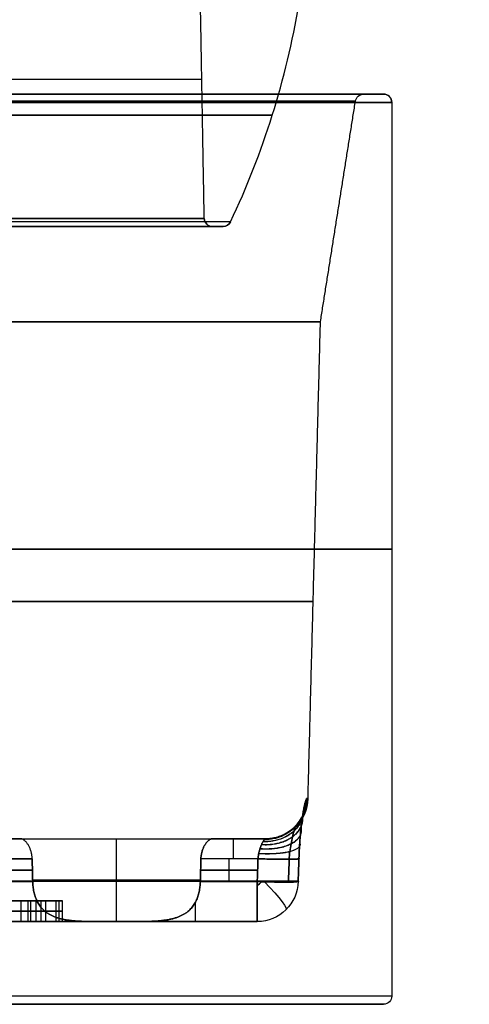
# Model space of a CAD drawing. Header units: centimetres. Extents: x -10 to 8.9, y -29.1 to -8.
# Tile 244 of 256: x 6.6 to 7.7, y -12.6 to -10.3. Entities that reach past the tile are written whole.
import ezdxf

# ---------------------------------------------------------------- set-up
doc = ezdxf.new("R2010")
doc.units = ezdxf.units.CM
doc.layers.add('Default', color=7, linetype='Continuous', true_color=0x000000)

msp = doc.modelspace()

# ---------------------------------------------------------------- linework, layer by layer
at = {"layer": 'Default'}
for p, q in [((7.495, -10.435, 3.45), (7.4469, -10.435, 3.45)), ((7.0819, -10.755, 3.45), (7.1074, -10.755, 3.45)), ((6.2914, -12.235, 3.45), (7.2126, -12.235, 3.45)), ((6.7533, -12.235, 3.2195), (6.7533, -12.235, 3.6805)), ((6.85, -12.435, 3.2), (6.85, -12.235, 3.2)), ((6.85, -12.435, 3.7), (6.85, -12.235, 3.7)), ((7.1221, -12.3385, 3.5966), (7.1221, -12.2833, 3.5947)), ((7.1221, -12.3385, 3.3034), (7.1221, -12.2833, 3.3053)), ((6.6468, -12.3109, 3.3043), (6.2959, -12.3109, 3.3043)), ((6.2959, -12.3109, 3.5957), (6.6468, -12.3109, 3.5957)), ((7.0532, -12.3109, 3.5957), (7.1908, -12.3109, 3.5957)), ((7.1908, -12.3109, 3.3043), (7.0532, -12.3109, 3.3043)), ((6.581, -12.385, 2.7475), (6.6402, -12.385, 2.7475)), ((6.6368, -12.435, 2.6761), (6.6368, -12.385, 2.6761)), ((6.6428, -12.435, 2.6908), (6.6428, -12.385, 2.6908)), ((6.6789, -12.435, 2.6683), (6.6789, -12.385, 2.6683)), ((6.7112, -12.435, 2.685), (6.7112, -12.385, 2.685)), ((6.6668, -12.41, 2.6942), (6.4906, -12.41, 2.8037)), ((6.5071, -12.41, 2.8302), (6.7195, -12.41, 2.6983)), ((6.6187, -12.41, 2.6873), (6.6668, -12.41, 2.6942)), ((6.6549, -12.41, 2.6648), (6.6187, -12.41, 2.6873)), ((6.703, -12.41, 2.6717), (6.6549, -12.41, 2.6648)), ((6.7195, -12.41, 2.6983), (6.703, -12.41, 2.6717)), ((6.8997, -12.435, 2.4567), (6.3148, -12.435, 2.4567)), ((6.8997, -12.435, 4.4433), (6.4875, -12.435, 4.4433))]:
    msp.add_line(p, q, dxfattribs=at)
for centre, radius, start, end in [((5.318, -9.8874, 3.45), 2, 334.654, 350.5238), ((7.495, -10.455, 3.45), 0.02, 0, 90), ((7.0819, -10.735, 3.45), 0.02, 181, 270), ((7.1074, -10.735, 3.45), 0.02, 270, 334.654)]:
    msp.add_arc(centre, radius, start, end, dxfattribs=at)
at = {"layer": 'Default', "extrusion": (0, -1, 0)}
for centre, radius, start, end in [((5.45, 3.45, 10.3987), 1.606, 180, 0), ((5.45, 3.45, 10.435), 2.045, 0, 180), ((5.45, 3.45, 10.435), 2.045, 180, 0), ((5.45, 3.45, 10.435), 1.9969, 180, 0), ((5.45, 3.45, 10.455), 2.065, 180, 0), ((5.45, 3.45, 10.455), 2.065, 0, 180), ((5.45, 3.45, 10.4519), 1.9772, 180, 0), ((5.45, 3.45, 10.4519), 1.9772, 0, 180), ((5.45, 3.45, 10.7436), 1.6755, 0, 180), ((5.45, 3.45, 10.755), 1.6574, 0, 180), ((5.45, 3.45, 10.755), 1.6574, 180, 0), ((5.45, 3.45, 10.755), 1.6574, 180, 360), ((5.45, 3.45, 10.755), 1.6319, 0, 180), ((5.45, 3.45, 10.755), 1.6319, 180, 0), ((5.45, 3.45, 10.755), 1.6319, 180, 0), ((5.45, 3.45, 10.985), 1.8927, 0, 180), ((5.45, 3.45, 10.985), 1.8927, 275.0355, 0), ((5.45, 3.45, 11.535), 2.065, 0, 180), ((5.45, 3.45, 11.535), 2.065, 270, 0), ((6.85, 3.45, 12.235), 0.25, 202.2671, 337.7329), ((5.45, 3.45, 12.435), 1.7574, 8.0656, 81.9344), ((5.45, 3.45, 12.435), 1.7574, 278.0656, 351.9344), ((5.45, 3.45, 12.435), 1.7574, 8.0656, 81.9344), ((5.45, 3.45, 12.435), 1.7574, 278.0656, 351.9344), ((5.45, 3.45, 12.615), 2.065, 0, 180), ((5.45, 3.45, 12.635), 2.045, 295.1907, 180.4286)]:
    msp.add_arc(centre, radius, start, end, dxfattribs=at)
at = {"layer": 'Default', "extrusion": (0, 1, 0)}
for centre, radius, start, end in [((-5.45, 3.45, -10.435), 1.9969, 180, 0), ((-5.45, 3.45, -10.435), 1.9969, 0, 180), ((-5.45, 3.45, -10.7436), 1.6755, 180, 0), ((-5.45, 3.45, -10.7353), 1.6119, 0, 180), ((-5.45, 3.45, -10.7353), 1.6119, 180, 0), ((-5.45, 3.45, -11.6613), 1.875, 0, 180), ((-5.45, 3.45, -11.6613), 1.875, 180, 0), ((-5.45, 3.45, -12.1376), 1.8626, 176.9191, 180), ((-6.85, 3.45, -12.235), 0.25, 22.2671, 157.7329), ((-5.4498, 3.45, -12.235), 1.7628, 176.9195, 183.0805), ((-5.45, 3.45, -12.3376), 1.8573, 98.0656, 171.9344), ((-5.45, 3.45, -12.3376), 1.8573, 188.0656, 261.9344), ((-6.85, 3.45, -12.335), 0.25, 215.8759, 324.1241), ((-6.85, 3.45, -12.335), 0.25, 35.8759, 144.1241), ((-6.85, 3.45, -12.435), 0.25, 260.4965, 279.5035), ((-6.85, 3.45, -12.435), 0.25, 80.4965, 99.5035), ((-5.45, 3.45, -12.635), 2.045, 359.5714, 244.8093), ((-5.45, 3.45, -12.615), 2.065, 180, 244.8093)]:
    msp.add_arc(centre, radius, start, end, dxfattribs=at)
at = {"layer": 'Default', "extrusion": (-0.008296, 0, -0.999966)}
msp.add_arc((-7.4181, -10.455, -3.4951), 0.02, 9, 90, dxfattribs=at)
at = {"layer": 'Default', "extrusion": (0, 0, -1)}
msp.add_arc((-7.4469, -10.455, -3.45), 0.02, 9, 90, dxfattribs=at)
at = {"layer": 'Default', "extrusion": (0.011051, 0, -0.999939)}
msp.add_arc((-7.5328, -10.455, -3.3896), 0.02, 90, 180, dxfattribs=at)
at = {"layer": 'Default', "extrusion": (0.007335, 0, -0.999973)}
msp.add_arc((-7.107, -10.735, -3.4099), 0.02, 270, 359, dxfattribs=at)
at = {"layer": 'Default', "extrusion": (0.004493, 0, -0.99999)}
msp.add_arc((-7.1228, -10.735, -3.4255), 0.02, 205.346, 270, dxfattribs=at)
at = {"layer": 'Default', "extrusion": (0.053745, 7.95634e-08, 0.998555)}
msp.add_arc((-12.135, -7.0193, 3.7379), 0.1, 180.0003, 268.4999, dxfattribs=at)
at = {"layer": 'Default', "extrusion": (0.053746, -1.70886e-06, -0.998555)}
msp.add_arc((-12.1348, 7.3905, -3.1521), 0.1, 91.4982, 179.9978, dxfattribs=at)
at = {"layer": 'Default', "extrusion": (0.008238, 0, -0.999966)}
msp.add_arc((-7.2408, -12.135, -3.405), 0.1, 181.5, 269.9996, dxfattribs=at)
at = {"layer": 'Default', "extrusion": (-1.55274e-06, 1, -4.64394e-29)}
msp.add_arc((-5.45, 3.45, -12.1376), 1.8626, 180, 183.0809, dxfattribs=at)
at = {"layer": 'Default', "extrusion": (1, 0, 0)}
for centre, radius, start, end in [((-12.285, 3.5447, 7.132), 0.05, 0, 88), ((-12.335, 3.6966, 7.0406), 0.1, 180, 238.0078)]:
    msp.add_arc(centre, radius, start, end, dxfattribs=at)
at = {"layer": 'Default', "extrusion": (-1, 0, 0)}
for centre, radius, start, end in [((12.285, 3.3553, -7.132), 0.05, 180, 268), ((12.335, 3.6966, -7.19), 0.1, 272, 0), ((12.335, 3.2034, -7.19), 0.1, 0, 88), ((12.335, 3.2034, -7.0406), 0.1, 0, 58.0078)]:
    msp.add_arc(centre, radius, start, end, dxfattribs=at)
at = {"layer": 'Default', "extrusion": (0.031313, 0.998901, -0.034882)}
msp.add_arc((-7.5729, 3.2721, -12.1699), 0.1, 172.0024, 269.9375, dxfattribs=at)
at = {"layer": 'Default', "extrusion": (0.031313, 0.998901, 0.034882)}
msp.add_arc((-7.5729, 3.6237, -11.9293), 0.1, 90.0624, 187.9976, dxfattribs=at)
at = {"layer": 'Default', "extrusion": (0.031362, 0.998899, -0.034882)}
msp.add_arc((-7.5735, 3.2721, -12.2249), 0.1, 171.9322, 269.9373, dxfattribs=at)
at = {"layer": 'Default', "extrusion": (0.140307, 1.37377e-10, -0.990108)}
msp.add_arc((-12.335, 7.6375, -2.6512), 0.1, 91.5, 180, dxfattribs=at)
at = {"layer": 'Default', "extrusion": (-0.140307, 4.96602e-12, -0.990108)}
msp.add_arc((12.335, -6.6694, -4.1805), 0.1, 271.5, 360, dxfattribs=at)
at = {"layer": 'Default', "extrusion": (0.031362, 0.998899, 0.034882)}
msp.add_arc((-7.5735, 3.6237, -11.9842), 0.1, 90.0627, 188.0678, dxfattribs=at)
at = {"layer": 'Default', "extrusion": (-0.690888, 0.716302, -0.097905)}
msp.add_arc((3.3882, 2.3209, -14.165), 0.1, 267.3186, 275.3914, dxfattribs=at)
at = {"layer": 'Default', "extrusion": (-0.690888, 0.716302, 0.097905)}
msp.add_arc((3.3882, 4.5459, -13.4894), 0.1, 84.6086, 92.6814, dxfattribs=at)
at = {"layer": 'Default', "extrusion": (-0.709216, -0.69779, -0.100502)}
msp.add_arc((13.8353, 4.0322, 3.1365), 0.1, 278.8456, 5.6472, dxfattribs=at)
at = {"layer": 'Default', "extrusion": (0.709216, 0.69779, -0.100502)}
msp.add_arc((-13.8353, 2.8329, -3.8299), 0.1, 98.8456, 185.6472, dxfattribs=at)
at = {"layer": 'Default', "extrusion": (0.00748, 0, -0.999972)}
msp.add_arc((-7.5207, -12.615, -3.4091), 0.02, 180, 270, dxfattribs=at)
at = {"layer": 'Default'}
for points, degree in [([(7.0619, -10.7353, 3.45), (7.056, -10.3987, 3.45), (7.0501, -10.062, 3.45)], 2), ([(7.3427, -10.985, 3.45), (7.385, -10.7184, 3.45), (7.4272, -10.4519, 3.45)], 2), ([(7.515, -10.455, 3.45), (7.515, -11.535, 3.45), (7.515, -12.615, 3.45)], 2), ([(7.3126, -12.1376, 3.45), (7.3277, -11.5613, 3.45), (7.3427, -10.985, 3.45)], 2), ([(7.2907, -12.2824, 3.7085), (7.2908, -12.2793, 3.7084), (7.291, -12.2732, 3.708), (7.2914, -12.264, 3.7068), (7.2919, -12.2549, 3.7049), (7.2925, -12.2459, 3.7025), (7.2932, -12.237, 3.6995), (7.2939, -12.2283, 3.6958), (7.2946, -12.2199, 3.6916), (7.2955, -12.2116, 3.6869), (7.2964, -12.2036, 3.6815), (7.2973, -12.1959, 3.6757), (7.2983, -12.1885, 3.6692), (7.2993, -12.1815, 3.6623), (7.3003, -12.1749, 3.6548), (7.3013, -12.1687, 3.6469), (7.3023, -12.163, 3.6386), (7.3033, -12.1578, 3.6298), (7.3043, -12.1532, 3.6207), (7.3053, -12.1491, 3.6113), (7.3062, -12.1456, 3.6015), (7.307, -12.1427, 3.5915), (7.3079, -12.1405, 3.5814), (7.3086, -12.1388, 3.571), (7.3093, -12.1378, 3.5606), (7.3097, -12.1376, 3.5536), (7.3099, -12.1376, 3.5501)], 3), ([(7.3099, -12.1376, 3.3499), (7.3097, -12.1376, 3.3465), (7.3093, -12.1378, 3.3396), (7.3086, -12.1388, 3.3293), (7.3079, -12.1404, 3.3191), (7.3071, -12.1426, 3.309), (7.3062, -12.1454, 3.299), (7.3053, -12.1489, 3.2892), (7.3044, -12.153, 3.2798), (7.3034, -12.1576, 3.2706), (7.3024, -12.1628, 3.2618), (7.3014, -12.1685, 3.2534), (7.3003, -12.1746, 3.2455), (7.2993, -12.1812, 3.238), (7.2983, -12.1882, 3.231), (7.2973, -12.1956, 3.2246), (7.2964, -12.2033, 3.2187), (7.2955, -12.2113, 3.2133), (7.2947, -12.2197, 3.2085), (7.2939, -12.2282, 3.2042), (7.2932, -12.2369, 3.2006), (7.2925, -12.2458, 3.1975), (7.2919, -12.2548, 3.1951), (7.2914, -12.264, 3.1932), (7.291, -12.2732, 3.192), (7.2908, -12.2793, 3.1916), (7.2907, -12.2824, 3.1915)], 3), ([(6.6186, -12.235, 3.3553), (6.455, -12.235, 3.3553), (6.2914, -12.235, 3.3553)], 2), ([(6.2914, -12.235, 3.5447), (6.455, -12.235, 3.5447), (6.6186, -12.235, 3.5447)], 2), ([(6.6461, -12.2833, 3.3053), (6.6461, -12.2821, 3.3053), (6.646, -12.2797, 3.3055), (6.6456, -12.2761, 3.306), (6.6451, -12.2725, 3.3068), (6.6443, -12.269, 3.3079), (6.6434, -12.2654, 3.3092), (6.6423, -12.262, 3.3108), (6.641, -12.2585, 3.3128), (6.6396, -12.2552, 3.315), (6.6379, -12.2521, 3.3176), (6.6362, -12.249, 3.3205), (6.6343, -12.2462, 3.3236), (6.6323, -12.2437, 3.327), (6.6303, -12.2414, 3.3307), (6.6283, -12.2394, 3.3345), (6.6262, -12.2378, 3.3385), (6.6242, -12.2366, 3.3426), (6.6223, -12.2357, 3.3469), (6.6204, -12.2351, 3.3511), (6.6192, -12.235, 3.3539), (6.6186, -12.235, 3.3553)], 3), ([(6.6461, -12.2833, 3.5947), (6.6461, -12.2821, 3.5947), (6.646, -12.2797, 3.5945), (6.6456, -12.2761, 3.594), (6.6451, -12.2725, 3.5932), (6.6443, -12.269, 3.5921), (6.6434, -12.2654, 3.5908), (6.6423, -12.262, 3.5892), (6.641, -12.2585, 3.5872), (6.6396, -12.2552, 3.585), (6.6379, -12.2521, 3.5824), (6.6362, -12.249, 3.5795), (6.6343, -12.2462, 3.5764), (6.6323, -12.2437, 3.573), (6.6303, -12.2414, 3.5693), (6.6283, -12.2394, 3.5655), (6.6262, -12.2378, 3.5615), (6.6242, -12.2366, 3.5574), (6.6223, -12.2357, 3.5531), (6.6204, -12.2351, 3.5489), (6.6192, -12.235, 3.5461), (6.6186, -12.235, 3.5447)], 3), ([(7.0814, -12.235, 3.3553), (7.0808, -12.235, 3.3539), (7.0796, -12.2351, 3.3511), (7.0777, -12.2357, 3.3469), (7.0758, -12.2366, 3.3426), (7.0738, -12.2378, 3.3385), (7.0717, -12.2394, 3.3345), (7.0697, -12.2414, 3.3307), (7.0677, -12.2437, 3.327), (7.0657, -12.2462, 3.3236), (7.0638, -12.249, 3.3205), (7.0621, -12.2521, 3.3176), (7.0604, -12.2552, 3.315), (7.059, -12.2585, 3.3128), (7.0577, -12.262, 3.3108), (7.0566, -12.2654, 3.3092), (7.0557, -12.269, 3.3079), (7.0549, -12.2725, 3.3068), (7.0544, -12.2761, 3.306), (7.054, -12.2797, 3.3055), (7.0539, -12.2821, 3.3053), (7.0539, -12.2833, 3.3053)], 3), ([(7.0539, -12.2833, 3.5947), (7.0539, -12.2821, 3.5947), (7.054, -12.2797, 3.5945), (7.0544, -12.2761, 3.594), (7.0549, -12.2725, 3.5932), (7.0557, -12.269, 3.5921), (7.0566, -12.2654, 3.5908), (7.0577, -12.262, 3.5892), (7.059, -12.2585, 3.5872), (7.0604, -12.2552, 3.585), (7.0621, -12.2521, 3.5824), (7.0638, -12.249, 3.5795), (7.0657, -12.2462, 3.5764), (7.0677, -12.2437, 3.573), (7.0697, -12.2414, 3.5693), (7.0717, -12.2394, 3.5655), (7.0738, -12.2378, 3.5615), (7.0758, -12.2366, 3.5574), (7.0777, -12.2357, 3.5531), (7.0796, -12.2351, 3.5489), (7.0808, -12.235, 3.5461), (7.0814, -12.235, 3.5447)], 3), ([(7.21, -12.235, 3.3553), (7.1457, -12.235, 3.3553), (7.0814, -12.235, 3.3553)], 2), ([(7.0814, -12.235, 3.5447), (7.1457, -12.235, 3.5447), (7.21, -12.235, 3.5447)], 2), ([(7.1917, -12.2833, 3.5947), (7.1918, -12.282, 3.5947), (7.1921, -12.2794, 3.5945), (7.1927, -12.2756, 3.5939), (7.1933, -12.2718, 3.593), (7.1941, -12.268, 3.5918), (7.195, -12.2643, 3.5903), (7.196, -12.2607, 3.5885), (7.1971, -12.2572, 3.5863), (7.1983, -12.2539, 3.5839), (7.1995, -12.2507, 3.5812), (7.2007, -12.2478, 3.5782), (7.202, -12.2451, 3.575), (7.2033, -12.2428, 3.5716), (7.2045, -12.2407, 3.568), (7.2056, -12.2389, 3.5643), (7.2067, -12.2375, 3.5605), (7.2077, -12.2364, 3.5566), (7.2086, -12.2356, 3.5526), (7.2094, -12.2351, 3.5487), (7.2098, -12.235, 3.546), (7.21, -12.235, 3.5447)], 3), ([(7.21, -12.235, 3.3553), (7.2098, -12.235, 3.354), (7.2094, -12.2351, 3.3513), (7.2086, -12.2356, 3.3474), (7.2077, -12.2364, 3.3434), (7.2067, -12.2375, 3.3395), (7.2056, -12.2389, 3.3357), (7.2045, -12.2407, 3.332), (7.2032, -12.2428, 3.3284), (7.202, -12.2452, 3.325), (7.2007, -12.2478, 3.3218), (7.1995, -12.2507, 3.3188), (7.1983, -12.2539, 3.3161), (7.1971, -12.2572, 3.3137), (7.196, -12.2607, 3.3115), (7.195, -12.2643, 3.3097), (7.1941, -12.268, 3.3082), (7.1933, -12.2718, 3.307), (7.1927, -12.2756, 3.3061), (7.1921, -12.2794, 3.3055), (7.1918, -12.282, 3.3053), (7.1917, -12.2833, 3.3053)], 3), ([(6.6461, -12.2833, 3.3053), (6.4707, -12.2833, 3.3053), (6.2952, -12.2833, 3.3053)], 2), ([(6.2952, -12.2833, 3.5947), (6.4707, -12.2833, 3.5947), (6.6461, -12.2833, 3.5947)], 2), ([(6.6475, -12.3385, 3.3034), (6.6471, -12.3201, 3.304), (6.6466, -12.3017, 3.3047), (6.6461, -12.2833, 3.3053)], 3), ([(6.6461, -12.2833, 3.5947), (6.6466, -12.3017, 3.5953), (6.6471, -12.3201, 3.596), (6.6475, -12.3385, 3.5966)], 3), ([(7.0525, -12.3385, 3.5966), (7.0529, -12.3201, 3.596), (7.0534, -12.3017, 3.5953), (7.0539, -12.2833, 3.5947)], 3), ([(7.0539, -12.2833, 3.3053), (7.0534, -12.3017, 3.3047), (7.0529, -12.3201, 3.304), (7.0525, -12.3385, 3.3034)], 3), ([(7.1917, -12.2833, 3.5947), (7.1228, -12.2833, 3.5947), (7.0539, -12.2833, 3.5947)], 2), ([(7.1917, -12.2833, 3.3053), (7.1228, -12.2833, 3.3053), (7.0539, -12.2833, 3.3053)], 2), ([(7.19, -12.3385, 3.5966), (7.1902, -12.3324, 3.5964), (7.1906, -12.3201, 3.596), (7.1911, -12.3017, 3.5953), (7.1915, -12.2894, 3.5949), (7.1917, -12.2833, 3.5947)], 3), ([(7.1917, -12.2833, 3.3053), (7.1915, -12.2894, 3.3051), (7.1911, -12.3017, 3.3047), (7.1906, -12.3201, 3.304), (7.1902, -12.3324, 3.3036), (7.19, -12.3385, 3.3034)], 3), ([(7.2654, -12.3397, 3.6311), (7.266, -12.3212, 3.6304), (7.2666, -12.3028, 3.6298), (7.2671, -12.2844, 3.6292)], 3), ([(7.2671, -12.2844, 3.2708), (7.2666, -12.3028, 3.2702), (7.266, -12.3212, 3.2696), (7.2654, -12.3397, 3.2689)], 3), ([(7.2889, -12.3376, 3.7106), (7.2891, -12.3315, 3.7104), (7.2895, -12.3192, 3.7099), (7.2901, -12.3008, 3.7092), (7.2905, -12.2885, 3.7088), (7.2907, -12.2824, 3.7085)], 3), ([(7.2907, -12.2824, 3.1915), (7.2905, -12.2885, 3.1912), (7.2901, -12.3008, 3.1908), (7.2895, -12.3192, 3.1901), (7.2891, -12.3315, 3.1896), (7.2889, -12.3376, 3.1894)], 3), ([(6.6475, -12.3385, 3.3034), (6.4721, -12.3385, 3.3034), (6.2966, -12.3385, 3.3034)], 2), ([(6.2966, -12.3385, 3.5966), (6.4721, -12.3385, 3.5966), (6.6475, -12.3385, 3.5966)], 2), ([(6.8087, -12.435, 3.2034), (6.804, -12.435, 3.2042), (6.7947, -12.435, 3.2061), (6.781, -12.4348, 3.2096), (6.768, -12.4345, 3.2137), (6.7556, -12.4339, 3.2184), (6.7439, -12.433, 3.2235), (6.733, -12.4317, 3.2289), (6.7231, -12.4301, 3.2345), (6.7141, -12.4281, 3.2401), (6.7059, -12.4257, 3.2456), (6.6985, -12.423, 3.2511), (6.6918, -12.4199, 3.2563), (6.6858, -12.4165, 3.2615), (6.6803, -12.4128, 3.2663), (6.6755, -12.4088, 3.271), (6.6711, -12.4046, 3.2753), (6.6672, -12.4001, 3.2794), (6.6637, -12.3954, 3.2832), (6.6606, -12.3904, 3.2868), (6.6579, -12.3852, 3.29), (6.6555, -12.3799, 3.2929), (6.6535, -12.3743, 3.2954), (6.6518, -12.3686, 3.2977), (6.6503, -12.3628, 3.2996), (6.6492, -12.3568, 3.3011), (6.6483, -12.3508, 3.3022), (6.6478, -12.3447, 3.303), (6.6476, -12.3405, 3.3033), (6.6475, -12.3385, 3.3034)], 3), ([(6.6475, -12.3385, 3.5966), (6.6476, -12.3405, 3.5967), (6.6478, -12.3447, 3.597), (6.6483, -12.3508, 3.5978), (6.6492, -12.3568, 3.5989), (6.6503, -12.3628, 3.6004), (6.6518, -12.3686, 3.6023), (6.6535, -12.3743, 3.6046), (6.6555, -12.3799, 3.6071), (6.6579, -12.3852, 3.61), (6.6606, -12.3904, 3.6132), (6.6637, -12.3954, 3.6168), (6.6672, -12.4001, 3.6206), (6.6711, -12.4046, 3.6247), (6.6755, -12.4088, 3.629), (6.6803, -12.4128, 3.6337), (6.6858, -12.4165, 3.6385), (6.6918, -12.4199, 3.6437), (6.6985, -12.423, 3.6489), (6.7059, -12.4257, 3.6544), (6.7141, -12.4281, 3.6599), (6.7231, -12.4301, 3.6655), (6.733, -12.4317, 3.6711), (6.7439, -12.433, 3.6765), (6.7556, -12.4339, 3.6816), (6.768, -12.4345, 3.6863), (6.781, -12.4348, 3.6904), (6.7947, -12.435, 3.6939), (6.804, -12.435, 3.6958), (6.8087, -12.435, 3.6966)], 3), ([(7.0525, -12.3385, 3.3034), (7.0524, -12.3405, 3.3033), (7.0522, -12.3446, 3.303), (7.0517, -12.3508, 3.3022), (7.0508, -12.3568, 3.3011), (7.0497, -12.3628, 3.2996), (7.0482, -12.3686, 3.2977), (7.0465, -12.3743, 3.2954), (7.0445, -12.3799, 3.2929), (7.0421, -12.3852, 3.29), (7.0394, -12.3904, 3.2868), (7.0363, -12.3954, 3.2832), (7.0328, -12.4001, 3.2794), (7.0289, -12.4046, 3.2753), (7.0245, -12.4088, 3.271), (7.0197, -12.4128, 3.2663), (7.0142, -12.4165, 3.2615), (7.0082, -12.4199, 3.2564), (7.0015, -12.423, 3.2511), (6.9941, -12.4257, 3.2457), (6.9859, -12.4281, 3.2401), (6.9769, -12.4301, 3.2345), (6.967, -12.4317, 3.229), (6.9562, -12.433, 3.2236), (6.9445, -12.4339, 3.2184), (6.9321, -12.4345, 3.2137), (6.919, -12.4348, 3.2096), (6.9053, -12.435, 3.2061), (6.896, -12.435, 3.2042), (6.8913, -12.435, 3.2034)], 3), ([(6.8913, -12.435, 3.6966), (6.896, -12.435, 3.6958), (6.9053, -12.435, 3.6939), (6.919, -12.4348, 3.6904), (6.9321, -12.4345, 3.6863), (6.9445, -12.4339, 3.6816), (6.9562, -12.433, 3.6764), (6.967, -12.4317, 3.671), (6.9769, -12.4301, 3.6655), (6.9859, -12.4281, 3.6599), (6.9941, -12.4257, 3.6543), (7.0015, -12.423, 3.6489), (7.0082, -12.4199, 3.6436), (7.0142, -12.4165, 3.6385), (7.0197, -12.4128, 3.6337), (7.0245, -12.4088, 3.629), (7.0289, -12.4046, 3.6247), (7.0328, -12.4001, 3.6206), (7.0363, -12.3954, 3.6168), (7.0394, -12.3904, 3.6132), (7.0421, -12.3852, 3.61), (7.0445, -12.3799, 3.6071), (7.0465, -12.3743, 3.6046), (7.0482, -12.3686, 3.6023), (7.0497, -12.3628, 3.6004), (7.0508, -12.3568, 3.5989), (7.0517, -12.3508, 3.5978), (7.0522, -12.3446, 3.597), (7.0524, -12.3405, 3.5967), (7.0525, -12.3385, 3.5966)], 3), ([(7.0525, -12.3385, 3.5966), (7.1212, -12.3385, 3.5966), (7.19, -12.3385, 3.5966)], 2), ([(7.19, -12.3385, 3.3034), (7.1212, -12.3385, 3.3034), (7.0525, -12.3385, 3.3034)], 2), ([(6.4906, -12.385, 2.8037), (6.5787, -12.385, 2.7489), (6.6668, -12.385, 2.6942)], 2), ([(6.7195, -12.385, 2.6983), (6.6133, -12.385, 2.7642), (6.5071, -12.385, 2.8302)], 2), ([(6.6187, -12.385, 2.6873), (6.6187, -12.41, 2.6873), (6.6187, -12.435, 2.6873)], 2), ([(6.6668, -12.385, 2.6942), (6.6428, -12.385, 2.6908), (6.6187, -12.385, 2.6873)], 2), ([(6.6187, -12.385, 2.6873), (6.6368, -12.385, 2.6761), (6.6549, -12.385, 2.6648)], 2), ([(6.6549, -12.385, 2.6648), (6.6549, -12.41, 2.6648), (6.6549, -12.435, 2.6648)], 2), ([(6.6549, -12.385, 2.6648), (6.6789, -12.385, 2.6683), (6.703, -12.385, 2.6717)], 2), ([(6.6668, -12.385, 2.6942), (6.6668, -12.41, 2.6942), (6.6668, -12.435, 2.6942)], 2), ([(6.703, -12.385, 2.6717), (6.703, -12.41, 2.6717), (6.703, -12.435, 2.6717)], 2), ([(6.703, -12.385, 2.6717), (6.7112, -12.385, 2.685), (6.7195, -12.385, 2.6983)], 2), ([(6.7195, -12.435, 2.6983), (6.7195, -12.41, 2.6983), (6.7195, -12.385, 2.6983)], 2), ([(6.8087, -12.435, 3.2034), (6.5527, -12.435, 3.2034), (6.2966, -12.435, 3.2034)], 2), ([(6.2966, -12.435, 3.6966), (6.5527, -12.435, 3.6966), (6.8087, -12.435, 3.6966)], 2), ([(6.6668, -12.435, 2.6942), (6.5787, -12.435, 2.7489), (6.4906, -12.435, 2.8037)], 2), ([(6.5071, -12.435, 2.8302), (6.6133, -12.435, 2.7642), (6.7195, -12.435, 2.6983)], 2), ([(6.6187, -12.435, 2.6873), (6.6428, -12.435, 2.6908), (6.6668, -12.435, 2.6942)], 2), ([(6.6549, -12.435, 2.6648), (6.6368, -12.435, 2.6761), (6.6187, -12.435, 2.6873)], 2), ([(6.703, -12.435, 2.6717), (6.6789, -12.435, 2.6683), (6.6549, -12.435, 2.6648)], 2), ([(6.7195, -12.435, 2.6983), (6.7112, -12.435, 2.685), (6.703, -12.435, 2.6717)], 2), ([(7.19, -12.435, 3.2034), (7.0406, -12.435, 3.2034), (6.8913, -12.435, 3.2034)], 2), ([(6.8913, -12.435, 3.6966), (7.0406, -12.435, 3.6966), (7.19, -12.435, 3.6966)], 2)]:
    msp.add_open_spline(points, degree=degree, dxfattribs=at)
for points in [[(7.2263, -10.4858, 3.45), (7.2263, -10.4858, 4.4962), (6.4849, -10.4858, 5.2263), (5.45, -10.4858, 5.2263), (4.4151, -10.4858, 5.2263), (3.6737, -10.4858, 4.4962), (3.6737, -10.4858, 3.45)], [(3.6737, -10.4858, 3.45), (3.6737, -10.4858, 2.4038), (4.4151, -10.4858, 1.6737), (5.45, -10.4858, 1.6737), (6.4849, -10.4858, 1.6737), (7.2263, -10.4858, 2.4038), (7.2263, -10.4858, 3.45)]]:
    msp.add_rational_spline(points, [1.15675898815, 0.938030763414, 0.948198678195, 1.18726273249, 0.948198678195, 0.938030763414, 1.15675898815], degree=3, knots=[1.44677, 1.44677, 1.44677, 1.44677, 34.015897, 34.015897, 34.015897, 66.585025, 66.585025, 66.585025, 66.585025], dxfattribs=at)
for points, weights in [([(7.3099, -12.1376, 3.5501), (7.3083, -12.1958, 3.55), (7.2665, -12.235, 3.5478), (7.21, -12.235, 3.5447)], [1.12914693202, 0.933952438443, 0.96002272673, 1.20735779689]), ([(7.3099, -12.1376, 3.3499), (7.3083, -12.1958, 3.35), (7.2665, -12.235, 3.3522), (7.21, -12.235, 3.3553)], [1.12914581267, 0.933952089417, 0.960023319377, 1.20735950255]), ([(7.3033, -12.1583, 3.6304), (7.3049, -12.2104, 3.6), (7.2627, -12.2448, 3.575), (7.2038, -12.2419, 3.5701)], [1.15177797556, 0.932322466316, 0.950849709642, 1.20735970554]), ([(7.3034, -12.1575, 3.271), (7.3049, -12.2099, 3.3009), (7.2628, -12.2445, 3.3254), (7.2039, -12.2416, 3.3304)], [1.15117884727, 0.932355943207, 0.951083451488, 1.20736137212]), ([(7.307, -12.143, 3.5924), (7.3067, -12.1999, 3.5766), (7.2648, -12.238, 3.5625), (7.2073, -12.2368, 3.5581)], [1.13813113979, 0.933216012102, 0.956291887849, 1.20735876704]), ([(7.3071, -12.1427, 3.3087), (7.3068, -12.1998, 3.3241), (7.2648, -12.2379, 3.3378), (7.2074, -12.2367, 3.3423)], [1.13782237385, 0.933238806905, 0.95641816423, 1.20736044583]), ([(7.2993, -12.1814, 3.662), (7.3031, -12.2254, 3.6187), (7.2607, -12.2539, 3.5843), (7.2, -12.2496, 3.58)], [1.16804730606, 0.93156784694, 0.944672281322, 1.20736060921]), ([(7.2995, -12.1804, 3.2391), (7.3032, -12.2248, 3.282), (7.2608, -12.2535, 3.316), (7.2001, -12.2492, 3.3203)], [1.16737005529, 0.931592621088, 0.944923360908, 1.20736227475]), ([(7.2955, -12.2113, 3.6866), (7.3016, -12.2439, 3.6325), (7.259, -12.2643, 3.5906), (7.1964, -12.2596, 3.5878)], [1.18493176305, 0.931093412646, 0.938569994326, 1.2073615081]), ([(7.2957, -12.2102, 3.2142), (7.3016, -12.2432, 3.2679), (7.2591, -12.2639, 3.3096), (7.1965, -12.2592, 3.3125)], [1.1843579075, 0.931104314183, 0.938772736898, 1.20736317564]), ([(7.2926, -12.2452, 3.1979), (7.3005, -12.2638, 3.2592), (7.2577, -12.2748, 3.3061), (7.1935, -12.2709, 3.3073)], [1.19882036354, 0.93090859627, 0.933756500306, 1.20736407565]), ([(7.2925, -12.2459, 3.7023), (7.3004, -12.2642, 3.6409), (7.2577, -12.275, 3.5939), (7.1935, -12.2711, 3.5928)], [1.199026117, 0.93090770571, 0.933686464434, 1.20736239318]), ([(7.2908, -12.2824, 3.7075), (7.2991, -12.2849, 3.6433), (7.2563, -12.2853, 3.5948), (7.1917, -12.2833, 3.5947)], [1.20179902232, 0.930891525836, 0.932746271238, 1.20736325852]), ([(7.2907, -12.2824, 3.1915), (7.2997, -12.2849, 3.256), (7.2569, -12.2853, 3.3052), (7.1917, -12.2833, 3.3053)], [1.2073853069, 0.930878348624, 0.930871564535, 1.20736495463]), ([(7.2907, -12.2824, 3.7085), (7.2908, -12.2824, 3.7075), (7.291, -12.2825, 3.7065), (7.2911, -12.2825, 3.7055)], [1.20703818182, 1.20146540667, 1.19600513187, 1.19065735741]), ([(7.2889, -12.3376, 3.1894), (7.298, -12.3402, 3.254), (7.2552, -12.3405, 3.3033), (7.19, -12.3385, 3.3034)], [1.2077104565, 0.930763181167, 0.930763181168, 1.2077104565]), ([(7.1932, -12.3386, 3.5967), (7.1922, -12.3386, 3.5966), (7.1911, -12.3385, 3.5966), (7.19, -12.3385, 3.5966)], [1.19019767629, 1.19590674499, 1.2017443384, 1.2077104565])]:
    msp.add_rational_spline(points, weights, degree=3, dxfattribs=at)
for points, knots in [([(7.2671, -12.2844, 3.6291), (7.2671, -12.2844, 3.6291), (7.2675, -12.2783, 3.6291), (7.2686, -12.2659, 3.6277), (7.2714, -12.2475, 3.6215), (7.275, -12.2301, 3.6104), (7.2789, -12.2151, 3.5942), (7.2827, -12.2042, 3.5733), (7.2846, -12.201, 3.5571), (7.2854, -12.2007, 3.5488), (7.2854, -12.2007, 3.5488)], [0, 0, 0, 0, 0, 0.15844, 0.320494, 0.485075, 0.650534, 0.822369, 1, 1, 1, 1, 1]), ([(7.2854, -12.2007, 3.3512), (7.2854, -12.2007, 3.3512), (7.2846, -12.201, 3.3431), (7.2827, -12.204, 3.3272), (7.2791, -12.2146, 3.3064), (7.2752, -12.2295, 3.2902), (7.2715, -12.2469, 3.2788), (7.2686, -12.2656, 3.2723), (7.2675, -12.2782, 3.2709), (7.2671, -12.2844, 3.2709), (7.2671, -12.2844, 3.2709)], [0, 0, 0, 0, 0, 0.173013, 0.34291, 0.508468, 0.673706, 0.838783, 1, 1, 1, 1, 1])]:
    msp.add_open_spline(points, degree=3, knots=knots, dxfattribs=at)

doc.saveas('drawing.dxf')
